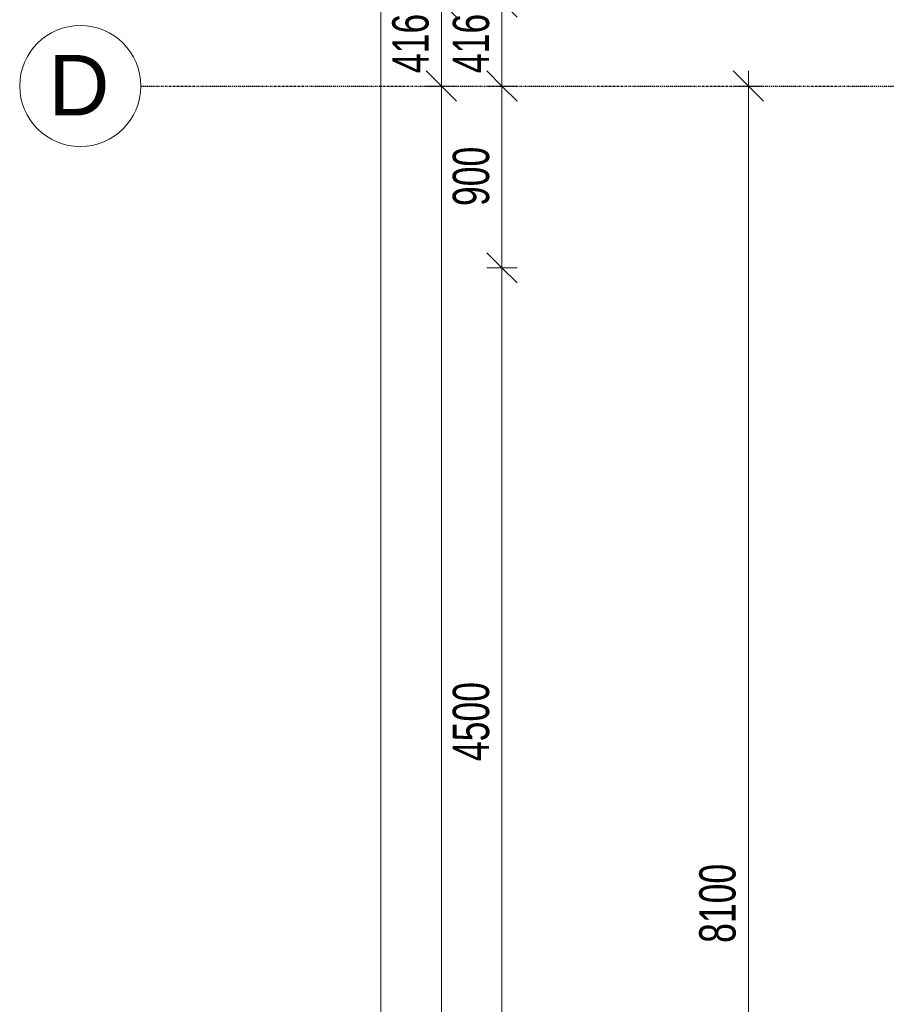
# Model space of a CAD drawing. Header units: millimetres. Extents: x -80560 to 110805, y -11020 to 52719.
# Tile 81 of 182: x 29345 to 33638, y 43254 to 48128. Entities that reach past the tile are written whole.
import ezdxf

# ---------------------------------------------------------------- set-up
doc = ezdxf.new("R2010")
doc.units = ezdxf.units.MM
doc.linetypes.add('CENTER2', pattern=[20, 8, -4, 4, -4])
for name, color, linetype, lineweight in [('A-ANNO-DIMS', 211, 'Continuous', 9), ('A-ANNO-DIMS-100', 211, 'Continuous', 9), ('S-GRID', 1, 'Continuous', 9), ('S-GRID-IDEN', 1, 'Continuous', 9)]:
    doc.layers.add(name, color=color, linetype=linetype, lineweight=lineweight)
doc.styles.add('Arial_5', font='arial.ttf', dxfattribs={"height": 300})
doc.styles.add('Arial_6', font='arial.ttf', dxfattribs={"width": 0.7, "height": 180})
doc.dimstyles.new('n3o_1_8', dxfattribs={"dimscale": 304.8, "dimtxt": 183.646692, "dimasz": 0.492126, "dimexe": 0.246063, "dimexo": 0.0625, "dimgap": 0.032808, "dimtad": 1, "dimdec": 0, "dimdsep": 46, "dimtxsty": 'Arial_6', "dimblk1": 'OBLIQUE', "dimblk2": 'OBLIQUE', "dimsah": 1, "dimcen": 0.09, "dimdle": 0.246063, "dimazin": 0, "dimtfac": 1, "dimtdec": 4, "dimtix": 1, "dimtmove": 0, "dimatfit": 3, "dimfxl": 0.246063, "dimfxlon": 1, "dimtvp": 1, "dimtolj": 1, "dimtzin": 0, "dimarcsym": 2})
doc.dimstyles.new('n3o_1_8_4', dxfattribs={"dimscale": 304.8, "dimtxt": 183.646692, "dimasz": 0.492126, "dimexe": 0.246063, "dimexo": 0.0625, "dimgap": 0.032808, "dimtad": 1, "dimdec": 0, "dimdsep": 46, "dimtxsty": 'Arial_6', "dimblk1": 'OBLIQUE', "dimblk2": 'OBLIQUE', "dimsah": 1, "dimcen": 0.09, "dimdle": 0.246063, "dimazin": 0, "dimtfac": 1, "dimtdec": 4, "dimtix": 1, "dimtmove": 0, "dimatfit": 3, "dimfxl": 0.246063, "dimfxlon": 1, "dimtvp": 1, "dimtolj": 1, "dimtzin": 0, "dimarcsym": 2})

# ---------------------------------------------------------------- blocks, each defined once
blk = doc.blocks.new('Grid - r_3_0mm-316018-DO_02 tweede verdieping')
at = {"layer": 'S-GRID-IDEN'}
blk.add_circle((0, 0), 3, dxfattribs=at)
blk = doc.blocks.new('DIMBLOCK3-DO_02 tweede verdieping')
at = {"layer": 'A-ANNO-DIMS-100'}
for p, q in [((31734.2, 48216), (31659.2, 48291)), ((31734.2, 48291), (31734.2, 47800)), ((31809.2, 48216), (31659.2, 48216)), ((31734.2, 48216), (31809.2, 48141)), ((31734.2, 48216), (31809.2, 48216)), ((31734.2, 47800), (31659.2, 47875)), ((31809.2, 47800), (31659.2, 47800)), ((31734.2, 47800), (31809.2, 47725)), ((31734.2, 47800), (31809.2, 47800))]:
    blk.add_line(p, q, dxfattribs=at)
at = {"layer": 'A-ANNO-DIMS-100', "color": 0, "insert": (31490.5, 47863.9), "char_height": 180, "width": 345.821, "attachment_point": 1, "rotation": 90, "line_spacing_factor": 0.941778, "style": 'Arial_6'}
blk.add_mtext('416', dxfattribs=at)
blk = doc.blocks.new('_Oblique')
at = {"color": 0, "linetype": 'ByBlock', "lineweight": -2}
blk.add_line((-0.5, -0.5), (0.5, 0.5), dxfattribs=at)
blk = doc.blocks.new('DIMBLOCK4-DO_02 tweede verdieping')
at = {"layer": 'A-ANNO-DIMS-100'}
for p, q in [((31734.2, 47800), (31659.2, 47875)), ((31809.2, 47800), (31659.2, 47800)), ((31734.2, 47800), (31734.2, 46900)), ((31734.2, 47800), (31809.2, 47725)), ((31734.2, 47800), (31809.2, 47800)), ((31734.2, 46900), (31659.2, 46975)), ((31809.2, 46900), (31659.2, 46900)), ((31734.2, 46900), (31809.2, 46825)), ((31734.2, 46900), (31809.2, 46900))]:
    blk.add_line(p, q, dxfattribs=at)
at = {"layer": 'A-ANNO-DIMS-100', "color": 0, "insert": (31490.5, 47205.9), "char_height": 180, "width": 345.821, "attachment_point": 1, "rotation": 90, "line_spacing_factor": 0.941778, "style": 'Arial_6'}
blk.add_mtext('900', dxfattribs=at)
blk = doc.blocks.new('DIMBLOCK5-DO_02 tweede verdieping')
at = {"layer": 'A-ANNO-DIMS-100'}
for p, q in [((31734.2, 46900), (31659.2, 46975)), ((31809.2, 46900), (31659.2, 46900)), ((31734.2, 46900), (31734.2, 42400)), ((31734.2, 46900), (31809.2, 46825)), ((31734.2, 46900), (31809.2, 46900)), ((31734.2, 42400), (31659.2, 42475)), ((31809.2, 42400), (31659.2, 42400)), ((31734.2, 42400), (31809.2, 42325)), ((31734.2, 42400), (31809.2, 42400))]:
    blk.add_line(p, q, dxfattribs=at)
at = {"layer": 'A-ANNO-DIMS-100', "color": 0, "insert": (31490.5, 44457.9), "char_height": 180, "width": 461.094, "attachment_point": 1, "rotation": 90, "line_spacing_factor": 0.941778, "style": 'Arial_6'}
blk.add_mtext('4500', dxfattribs=at)
blk = doc.blocks.new('DIMBLOCK168-DO_02 tweede verdieping')
at = {"layer": 'A-ANNO-DIMS-100'}
for p, q in [((31434.2, 48216), (31359.2, 48291)), ((31509.2, 48216), (31359.2, 48216)), ((31434.2, 48216), (31434.2, 47800)), ((31434.2, 48216), (31509.2, 48141)), ((31434.2, 48216), (31509.2, 48216)), ((31434.2, 47800), (31359.2, 47875)), ((31509.2, 47800), (31359.2, 47800)), ((31434.2, 47800), (31509.2, 47725)), ((31434.2, 47800), (31509.2, 47800))]:
    blk.add_line(p, q, dxfattribs=at)
at = {"layer": 'A-ANNO-DIMS-100', "color": 0, "insert": (31190.5, 47863.9), "char_height": 180, "width": 345.821, "attachment_point": 1, "rotation": 90, "line_spacing_factor": 0.941778, "style": 'Arial_6'}
blk.add_mtext('416', dxfattribs=at)
blk = doc.blocks.new('DIMBLOCK169-DO_02 tweede verdieping')
at = {"layer": 'A-ANNO-DIMS-100'}
for p, q in [((31434.2, 47800), (31359.2, 47875)), ((31509.2, 47800), (31359.2, 47800)), ((31434.2, 47800), (31434.2, 35200)), ((31434.2, 47800), (31509.2, 47725)), ((31434.2, 47800), (31509.2, 47800)), ((31434.2, 35200), (31359.2, 35275)), ((31509.2, 35200), (31359.2, 35200)), ((31434.2, 35200), (31509.2, 35125)), ((31434.2, 35200), (31509.2, 35200))]:
    blk.add_line(p, q, dxfattribs=at)
at = {"layer": 'A-ANNO-DIMS-100', "color": 0, "insert": (31190.5, 41259.8), "char_height": 180, "width": 576.368, "attachment_point": 1, "rotation": 90, "line_spacing_factor": 0.941778, "style": 'Arial_6'}
blk.add_mtext('12600', dxfattribs=at)
blk = doc.blocks.new('DIMBLOCK174-DO_02 tweede verdieping')
at = {"layer": 'A-ANNO-DIMS-100'}
for p, q in [((31134.2, 48371), (31059.2, 48446)), ((31134.2, 9354), (31134.2, 48446)), ((31209.2, 48371), (31059.2, 48371)), ((31134.2, 48371), (31209.2, 48296)), ((31134.2, 48371), (31209.2, 48371)), ((31134.2, 9429), (31059.2, 9504)), ((31209.2, 9429), (31059.2, 9429)), ((31134.2, 9429), (31209.2, 9354)), ((31134.2, 9429), (31209.2, 9429))]:
    blk.add_line(p, q, dxfattribs=at)
at = {"layer": 'A-ANNO-DIMS-100', "color": 0, "insert": (30890.5, 28659.8), "char_height": 180, "width": 576.368, "attachment_point": 1, "rotation": 90, "line_spacing_factor": 0.941778, "style": 'Arial_6'}
blk.add_mtext('38942', dxfattribs=at)
blk = doc.blocks.new('DIMBLOCK664-DO_02 tweede verdieping')
at = {"layer": 'A-ANNO-DIMS-100'}
for p, q in [((32954.9, 47800), (32879.9, 47875)), ((32954.9, 47875), (32954.9, 39700)), ((33029.9, 47800), (32879.9, 47800)), ((32954.9, 47800), (33029.9, 47725)), ((32954.9, 47800), (33029.9, 47800)), ((32954.9, 39700), (32879.9, 39775)), ((33029.9, 39700), (32879.9, 39700)), ((32954.9, 39700), (33029.9, 39625)), ((32954.9, 39700), (33029.9, 39700))]:
    blk.add_line(p, q, dxfattribs=at)
at = {"layer": 'A-ANNO-DIMS-100', "color": 0, "insert": (32711.2, 43557.9), "char_height": 180, "width": 461.094, "attachment_point": 1, "rotation": 90, "line_spacing_factor": 0.941778, "style": 'Arial_6'}
blk.add_mtext('8100', dxfattribs=at)

msp = doc.modelspace()

# ---------------------------------------------------------------- linework, layer by layer
at = {"layer": 'S-GRID', "linetype": 'CENTER2', "lineweight": 25}
msp.add_line((29945.3, 47800), (110204.9, 47800), dxfattribs=at)

# ---------------------------------------------------------------- block references
at = {"layer": 'S-GRID-IDEN', "xscale": 99.99999999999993, "yscale": 99.99999999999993, "zscale": 99.99999999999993, "rotation": 269.9999999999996}
msp.add_blockref('Grid - r_3_0mm-316018-DO_02 tweede verdieping', (29645.3, 47800), dxfattribs=at)

# ---------------------------------------------------------------- texts
at = {"layer": 'S-GRID-IDEN', "insert": (29487.2, 47954.5), "char_height": 300, "width": 368.776, "attachment_point": 1, "style": 'Arial_5'}
msp.add_mtext('D', dxfattribs=at)

# ---------------------------------------------------------------- dimensions: what is measured, and where the dimension line sits
at = {"layer": 'A-ANNO-DIMS'}
for base, p1, p2, dimstyle, override, picture, middle in [((31134.2, 48371), (31209.2, 9429), (31209.2, 48371), 'n3o_1_8', {"dimpost": '<>', "dimfxl": 38942}, 'DIMBLOCK174-DO_02 tweede verdieping', (31032.2, 28900)), ((31434.2, 47800), (31509.2, 48216), (31509.2, 47800), 'n3o_1_8', {"dimpost": '<>', "dimfxl": 416}, 'DIMBLOCK168-DO_02 tweede verdieping', (31332.3, 48008)), ((31734.2, 47800), (31809.2, 48216), (31809.2, 47800), 'n3o_1_8', {"dimpost": '<>', "dimfxl": 416}, 'DIMBLOCK3-DO_02 tweede verdieping', (31632.3, 48008)), ((31434.2, 35200), (31509.2, 47800), (31509.2, 35200), 'n3o_1_8', {"dimpost": '<>', "dimfxl": 12600}, 'DIMBLOCK169-DO_02 tweede verdieping', (31332.3, 41500)), ((31734.2, 46900), (31809.2, 47800), (31809.2, 46900), 'n3o_1_8', {"dimpost": '<>', "dimfxl": 900}, 'DIMBLOCK4-DO_02 tweede verdieping', (31632.3, 47350)), ((32954.9, 39700), (33029.9, 47800), (33029.9, 39700), 'n3o_1_8_4', {"dimpost": '<>', "dimfxl": 8100}, 'DIMBLOCK664-DO_02 tweede verdieping', (32852.9, 43750)), ((31734.2, 42400), (31809.2, 46900), (31809.2, 42400), 'n3o_1_8', {"dimpost": '<>', "dimfxl": 4500}, 'DIMBLOCK5-DO_02 tweede verdieping', (31632.3, 44650))]:
    dim = msp.add_linear_dim(base=base, p1=p1, p2=p2, angle=90, dimstyle=dimstyle, override=override, dxfattribs=at)
    dim.commit()
    dim.dimension.update_dxf_attribs({"geometry": picture, "text_midpoint": middle})

doc.saveas('drawing.dxf')
